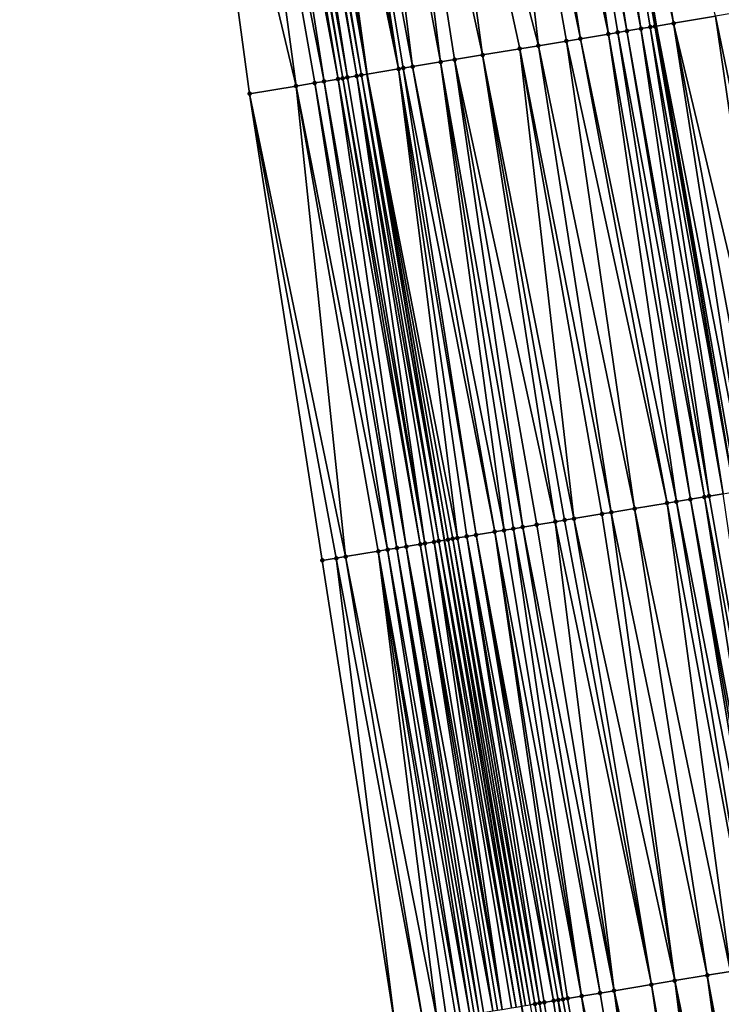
# Model space of a CAD drawing. Header units: feet. Extents: x 2004186 to 2014793, y 836912 to 864902.
# Tile 35 of 256: x 2010835 to 2010865, y 837954 to 837995. Entities that reach past the tile are written whole.
import ezdxf

# ---------------------------------------------------------------- set-up
doc = ezdxf.new("R2010")
doc.units = ezdxf.units.FT
doc.header["$LTSCALE"] = 100
doc.header["$MEASUREMENT"] = 0
for name, color, linetype, lineweight in [('EP_Travel Lane', 5, 'Continuous', 40), ('GPL_Skip Line', 2, 'Continuous', 40), ('Road Shots', 4, 'Continuous', 200), ('Road X-Section', 30, 'Continuous', 13)]:
    doc.layers.add(name, color=color, linetype=linetype, lineweight=lineweight)
doc.layers.add('I-77 SB_MM21-27-Surface-Border', color=7, linetype='Continuous')
doc.layers.add('I-77 SB_MM21-27-Surface-TIN', color=7, linetype='Continuous')

msp = doc.modelspace()

# ---------------------------------------------------------------- linework, layer by layer
at = {"layer": 'EP_Travel Lane'}
msp.add_polyline3d([(2010888.813325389, 837756.1981239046, 350.8189200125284), (2010885.543807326, 837775.9266241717, 350.6922264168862), (2010882.27387394, 837795.6576305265, 350.5522152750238), (2010879.004173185, 837815.3872331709, 350.4042631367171), (2010875.734378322, 837835.1174036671, 350.2343140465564), (2010872.464589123, 837854.8475399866, 350.0549260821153), (2010869.19487985, 837874.5771940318, 349.8669600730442), (2010865.925188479, 837894.3067400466, 349.6733344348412), (2010862.655526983, 837914.0361057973, 349.4644123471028), (2010859.385817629, 837933.7657603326, 349.2411892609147), (2010856.115987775, 837953.4961419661, 349.0412018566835), (2010852.846442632, 837973.2248056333, 348.7965697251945), (2010849.5768212, 837992.9539296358, 348.5563059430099), (2010846.306433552, 838012.6876770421, 348.3198225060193), (2010843.036832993, 838032.416675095, 348.042323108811), (2010839.765289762, 838052.157395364, 347.7627118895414), (2010836.495620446, 838071.8868083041, 347.4717170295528)], dxfattribs=at)
at = {"layer": 'GPL_Skip Line'}
msp.add_polyline3d([(2010901.149288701, 837758.2493917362, 351.077696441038), (2010897.872761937, 837777.977667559, 350.930704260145), (2010894.596014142, 837797.7072742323, 350.7997192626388), (2010891.319381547, 837817.4361872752, 350.6568802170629), (2010888.042745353, 837837.165121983, 350.4755029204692), (2010884.766086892, 837856.8941907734, 350.3076263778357), (2010881.489499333, 837876.6228326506, 350.1120392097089), (2010878.212910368, 837896.3514829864, 349.9211614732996), (2010874.936349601, 837916.079963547, 349.7141389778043), (2010871.65978546, 837935.8084644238, 349.4896444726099), (2010868.383134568, 837955.5374876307, 349.293568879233), (2010865.106639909, 837975.2655701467, 349.0627225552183), (2010861.8301476, 837994.9936385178, 348.8143563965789), (2010858.553302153, 838014.7238331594, 348.557456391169), (2010855.276781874, 838034.4520699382, 348.3102615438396), (2010851.999377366, 838054.1856307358, 348.026986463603), (2010848.722875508, 838073.9137565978, 347.7495427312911)], dxfattribs=at)
at = {"layer": 'I-77 SB_MM21-27-Surface-Border', "color": 3, "linetype": 'ByBlock', "lineweight": -2}
msp.add_polyline3d([(2010886.30749282, 837755.7813002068, 350.7307094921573), (2010883.818105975, 837775.6392728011, 350.6272637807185), (2010882.155285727, 837795.6378595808, 350.543352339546), (2010876.076631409, 837814.8996998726, 350.2910052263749), (2010873.192319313, 837834.6941249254, 350.1427660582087), (2010869.32159496, 837854.3242606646, 349.9475549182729), (2010864.661838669, 837873.8223760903, 349.7137353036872), (2010861.185822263, 837893.5173668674, 349.5079103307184), (2010857.315201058, 837913.1468819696, 349.3157249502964), (2010854.036353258, 837932.8754156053, 349.1279023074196), (2010850.757493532, 837952.604021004, 348.888976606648), (2010847.67622618, 837972.3636194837, 348.6351400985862), (2010844.594800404, 837992.1241711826, 348.4159622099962), (2010841.907952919, 838011.9558810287, 348.1947530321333), (2010838.830103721, 838031.7170945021, 347.9471947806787), (2010837.733610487, 838051.820558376, 347.7178956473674), (2010834.863603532, 838071.616136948, 347.4253043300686)], dxfattribs=at)
at = {"layer": 'I-77 SB_MM21-27-Surface-TIN', "color": 128, "linetype": 'ByBlock', "lineweight": -2}
for points in [[(2010858.283092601, 838014.6788978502, 348.5513954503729), (2010857.888495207, 838014.6133776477, 348.5504137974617), (2010861.166680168, 837994.8833059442, 348.8091232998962)], [(2010858.283092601, 838014.6788978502, 348.5513954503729), (2010861.758555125, 837994.9817134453, 348.8122353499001), (2010858.553302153, 838014.7238331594, 348.557456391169)], [(2010858.283092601, 838014.6788978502, 348.5513954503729), (2010861.561269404, 837994.9488752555, 348.8082657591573), (2010861.758555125, 837994.9817134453, 348.8122353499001)], [(2010858.283092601, 838014.6788978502, 348.5513954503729), (2010861.166680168, 837994.8833059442, 348.8091232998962), (2010861.561269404, 837994.9488752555, 348.8082657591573)], [(2010859.466836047, 838014.8757520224, 348.5779474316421), (2010858.553302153, 838014.7238331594, 348.557456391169), (2010862.547682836, 837995.1131575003, 348.8356145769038)], [(2010861.758555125, 837994.9817134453, 348.8122353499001), (2010861.8301476, 837994.9936385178, 348.8143563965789), (2010858.553302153, 838014.7238331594, 348.557456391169)], [(2010862.547682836, 837995.1131575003, 348.8356145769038), (2010858.553302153, 838014.7238331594, 348.557456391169), (2010861.8301476, 837994.9936385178, 348.8143563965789)], [(2010859.466836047, 838014.8757520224, 348.5779474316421), (2010862.547682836, 837995.1131575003, 348.8356145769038), (2010864.32325882, 837995.4086741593, 348.8691185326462)], [(2010856.310163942, 838014.3509455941, 348.518241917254), (2010855.520985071, 838014.2198093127, 348.508568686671), (2010859.785692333, 837994.6533651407, 348.775299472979)], [(2010856.902035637, 838014.4493728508, 348.531531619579), (2010856.310163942, 838014.3509455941, 348.518241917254), (2010859.785692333, 837994.6533651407, 348.775299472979)], [(2010857.493901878, 838014.5478329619, 348.5474633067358), (2010856.902035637, 838014.4493728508, 348.531531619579), (2010860.574818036, 837994.7848212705, 348.7996707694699)], [(2010856.902035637, 838014.4493728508, 348.531531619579), (2010860.180258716, 837994.7190719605, 348.7857396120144), (2010860.574818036, 837994.7848212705, 348.7996707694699)], [(2010856.902035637, 838014.4493728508, 348.531531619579), (2010859.785692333, 837994.6533651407, 348.775299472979), (2010860.180258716, 837994.7190719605, 348.7857396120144)], [(2010857.888495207, 838014.6133776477, 348.5504137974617), (2010857.493901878, 838014.5478329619, 348.5474633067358), (2010861.166680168, 837994.8833059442, 348.8091232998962)], [(2010857.493901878, 838014.5478329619, 348.5474633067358), (2010860.574818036, 837994.7848212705, 348.7996707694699), (2010861.166680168, 837994.8833059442, 348.8091232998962)], [(2010854.534527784, 838014.055790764, 348.4885806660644), (2010851.772434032, 838013.5966192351, 348.4390801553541), (2010856.826411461, 837994.1607625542, 348.7133121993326)], [(2010855.520985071, 838014.2198093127, 348.508568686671), (2010854.534527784, 838014.055790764, 348.4885806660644), (2010858.601968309, 837994.4563943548, 348.7562762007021)], [(2010854.534527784, 838014.055790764, 348.4885806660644), (2010858.010117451, 837994.3578418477, 348.7412504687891), (2010858.601968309, 837994.4563943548, 348.7562762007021)], [(2010854.534527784, 838014.055790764, 348.4885806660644), (2010856.826411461, 837994.1607625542, 348.7133121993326), (2010858.010117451, 837994.3578418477, 348.7412504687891)], [(2010855.520985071, 838014.2198093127, 348.508568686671), (2010858.601968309, 837994.4563943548, 348.7562762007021), (2010859.785692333, 837994.6533651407, 348.775299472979)], [(2010851.772434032, 838013.5966192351, 348.4390801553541), (2010850.194080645, 838013.3343204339, 348.4176237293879), (2010854.458959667, 837993.7668435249, 348.6771177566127)], [(2010851.772434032, 838013.5966192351, 348.4390801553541), (2010856.037263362, 837994.0294411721, 348.700011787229), (2010856.826411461, 837994.1607625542, 348.7133121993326)], [(2010851.772434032, 838013.5966192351, 348.4390801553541), (2010854.458959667, 837993.7668435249, 348.6771177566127), (2010856.037263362, 837994.0294411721, 348.700011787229)], [(2010851.499649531, 837993.2744170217, 348.6295975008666), (2010849.010324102, 838013.1375451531, 348.3974158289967), (2010847.826569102, 838012.9407605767, 348.376460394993)], [(2010850.194080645, 838013.3343204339, 348.4176237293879), (2010849.010324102, 838013.1375451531, 348.3974158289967), (2010852.683382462, 837993.4713342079, 348.6442170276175)], [(2010852.683382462, 837993.4713342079, 348.6442170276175), (2010849.010324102, 838013.1375451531, 348.3974158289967), (2010851.499649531, 837993.2744170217, 348.6295975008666)], [(2010850.194080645, 838013.3343204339, 348.4176237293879), (2010853.275238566, 837993.5698551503, 348.6566493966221), (2010854.458959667, 837993.7668435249, 348.6771177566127)], [(2010850.194080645, 838013.3343204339, 348.4176237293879), (2010852.683382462, 837993.4713342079, 348.6442170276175), (2010853.275238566, 837993.5698551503, 348.6566493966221)], [(2010845.656433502, 838012.579495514, 348.2983702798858), (2010845.261830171, 838012.5140110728, 348.3002643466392), (2010848.737716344, 837992.8142797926, 348.5409478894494)], [(2010845.853728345, 838012.6122788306, 348.3007279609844), (2010845.656433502, 838012.579495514, 348.2983702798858), (2010849.132306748, 837992.8798420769, 348.5395130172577)], [(2010845.656433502, 838012.579495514, 348.2983702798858), (2010848.737716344, 837992.8142797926, 348.5409478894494), (2010849.132306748, 837992.8798420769, 348.5395130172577)], [(2010846.051014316, 838012.6451155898, 348.3073832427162), (2010845.853728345, 838012.6122788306, 348.3007279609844), (2010849.329589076, 837992.9127006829, 348.545159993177)], [(2010845.853728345, 838012.6122788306, 348.3007279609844), (2010849.132306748, 837992.8798420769, 348.5395130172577), (2010849.329589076, 837992.9127006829, 348.545159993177)], [(2010846.051014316, 838012.6451155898, 348.3073832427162), (2010849.5768212, 837992.9539296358, 348.5563059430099), (2010846.306433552, 838012.6876770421, 348.3198225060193)], [(2010846.051014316, 838012.6451155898, 348.3073832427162), (2010849.329589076, 837992.9127006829, 348.545159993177), (2010849.5768212, 837992.9539296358, 348.5563059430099)], [(2010846.840133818, 838012.7766094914, 348.345814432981), (2010846.306433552, 838012.6876770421, 348.3198225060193), (2010849.5768212, 837992.9539296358, 348.5563059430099)], [(2010850.907795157, 837993.1758856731, 348.6163101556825), (2010847.234702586, 838012.8423021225, 348.3606619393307), (2010846.840133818, 838012.7766094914, 348.345814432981)], [(2010850.907795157, 837993.1758856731, 348.6163101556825), (2010846.840133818, 838012.7766094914, 348.345814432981), (2010849.5768212, 837992.9539296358, 348.5563059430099)], [(2010850.907795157, 837993.1758856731, 348.6163101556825), (2010847.826569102, 838012.9407605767, 348.376460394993), (2010847.234702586, 838012.8423021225, 348.3606619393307)], [(2010851.499649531, 837993.2744170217, 348.6295975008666), (2010847.826569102, 838012.9407605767, 348.376460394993), (2010851.105075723, 837993.2087548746, 348.6228276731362)], [(2010851.105075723, 837993.2087548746, 348.6228276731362), (2010847.826569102, 838012.9407605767, 348.376460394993), (2010850.907795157, 837993.1758856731, 348.6163101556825)], [(2010843.880824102, 838012.2841795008, 348.2557474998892), (2010841.907952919, 838011.9558810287, 348.1947530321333), (2010846.56761121, 837992.4528322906, 348.4785980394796)], [(2010844.669958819, 838012.4155817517, 348.2868086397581), (2010843.880824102, 838012.2841795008, 348.2557474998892), (2010847.751320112, 837992.6498940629, 348.5050967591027)], [(2010843.880824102, 838012.2841795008, 348.2557474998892), (2010847.356759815, 837992.5841506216, 348.4916477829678), (2010847.751320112, 837992.6498940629, 348.5050967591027)], [(2010843.880824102, 838012.2841795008, 348.2557474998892), (2010846.56761121, 837992.4528322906, 348.4785980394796), (2010847.356759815, 837992.5841506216, 348.4916477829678)], [(2010845.064536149, 838012.4812228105, 348.2975089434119), (2010844.669958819, 838012.4155817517, 348.2868086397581), (2010848.343144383, 837992.7486065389, 348.5332655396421)], [(2010844.669958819, 838012.4155817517, 348.2868086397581), (2010847.751320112, 837992.6498940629, 348.5050967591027), (2010848.343144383, 837992.7486065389, 348.5332655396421)], [(2010845.261830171, 838012.5140110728, 348.3002643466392), (2010845.064536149, 838012.4812228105, 348.2975089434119), (2010848.540425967, 837992.7814696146, 348.5392797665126)], [(2010845.064536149, 838012.4812228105, 348.2975089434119), (2010848.343144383, 837992.7486065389, 348.5332655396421), (2010848.540425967, 837992.7814696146, 348.5392797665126)], [(2010845.261830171, 838012.5140110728, 348.3002643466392), (2010848.540425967, 837992.7814696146, 348.5392797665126), (2010848.737716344, 837992.8142797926, 348.5409478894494)], [(2010841.907952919, 838011.9558810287, 348.1947530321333), (2010844.594800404, 837992.1241711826, 348.4159622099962), (2010846.56761121, 837992.4528322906, 348.4785980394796)], [(2010865.901545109, 837995.6713765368, 348.9006172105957), (2010864.32325882, 837995.4086741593, 348.8691185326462), (2010868.391121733, 837975.8122620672, 349.1319292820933)], [(2010862.547682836, 837995.1131575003, 348.8356145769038), (2010861.8301476, 837994.9936385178, 348.8143563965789), (2010865.629107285, 837975.3526137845, 349.0805560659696)], [(2010864.32325882, 837995.4086741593, 348.8691185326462), (2010862.547682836, 837995.1131575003, 348.8356145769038), (2010867.207403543, 837975.6152561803, 349.1087135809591)], [(2010862.547682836, 837995.1131575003, 348.8356145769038), (2010866.220958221, 837975.4511658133, 349.0964377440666), (2010867.207403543, 837975.6152561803, 349.1087135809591)], [(2010862.547682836, 837995.1131575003, 348.8356145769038), (2010865.629107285, 837975.3526137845, 349.0805560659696), (2010866.220958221, 837975.4511658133, 349.0964377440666)], [(2010864.32325882, 837995.4086741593, 348.8691185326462), (2010867.207403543, 837975.6152561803, 349.1087135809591), (2010868.391121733, 837975.8122620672, 349.1319292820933)], [(2010859.785692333, 837994.6533651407, 348.775299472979), (2010858.601968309, 837994.4563943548, 348.7562762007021), (2010862.669834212, 837974.8599642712, 349.0107801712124)], [(2010860.180258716, 837994.7190719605, 348.7857396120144), (2010859.785692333, 837994.6533651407, 348.775299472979), (2010863.261679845, 837974.9585482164, 349.0294408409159)], [(2010859.785692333, 837994.6533651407, 348.775299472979), (2010862.669834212, 837974.8599642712, 349.0107801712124), (2010863.261679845, 837974.9585482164, 349.0294408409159)], [(2010860.574818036, 837994.7848212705, 348.7996707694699), (2010860.180258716, 837994.7190719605, 348.7857396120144), (2010863.85352146, 837975.0571563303, 349.0502058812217)], [(2010860.180258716, 837994.7190719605, 348.7857396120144), (2010863.261679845, 837974.9585482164, 349.0294408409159), (2010863.85352146, 837975.0571563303, 349.0502058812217)], [(2010861.166680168, 837994.8833059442, 348.8091232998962), (2010860.574818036, 837994.7848212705, 348.7996707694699), (2010864.050807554, 837975.0899922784, 349.0542173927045)], [(2010860.574818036, 837994.7848212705, 348.7996707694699), (2010863.85352146, 837975.0571563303, 349.0502058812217), (2010864.050807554, 837975.0899922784, 349.0542173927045)], [(2010861.561269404, 837994.9488752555, 348.8082657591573), (2010861.166680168, 837994.8833059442, 348.8091232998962), (2010864.642694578, 837975.1883271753, 349.05119339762)], [(2010861.166680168, 837994.8833059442, 348.8091232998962), (2010864.050807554, 837975.0899922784, 349.0542173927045), (2010864.642694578, 837975.1883271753, 349.05119339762)], [(2010861.758555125, 837994.9817134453, 348.8122353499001), (2010861.561269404, 837994.9488752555, 348.8082657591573), (2010865.106639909, 837975.2655701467, 349.0627225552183)], [(2010861.561269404, 837994.9488752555, 348.8082657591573), (2010864.642694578, 837975.1883271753, 349.05119339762), (2010865.106639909, 837975.2655701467, 349.0627225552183)], [(2010861.758555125, 837994.9817134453, 348.8122353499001), (2010865.106639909, 837975.2655701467, 349.0627225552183), (2010861.8301476, 837994.9936385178, 348.8143563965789)], [(2010865.234547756, 837975.2868657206, 349.065901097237), (2010861.8301476, 837994.9936385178, 348.8143563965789), (2010865.106639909, 837975.2655701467, 349.0627225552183)], [(2010865.629107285, 837975.3526137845, 349.0805560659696), (2010861.8301476, 837994.9936385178, 348.8143563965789), (2010865.234547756, 837975.2868657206, 349.065901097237)], [(2010858.010117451, 837994.3578418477, 348.7412504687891), (2010856.826411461, 837994.1607625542, 348.7133121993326), (2010860.894253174, 837974.5644780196, 348.9779225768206)], [(2010858.601968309, 837994.4563943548, 348.7562762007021), (2010858.010117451, 837994.3578418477, 348.7412504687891), (2010862.275262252, 837974.7942910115, 349.0026384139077)], [(2010858.010117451, 837994.3578418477, 348.7412504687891), (2010860.894253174, 837974.5644780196, 348.9779225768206), (2010862.275262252, 837974.7942910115, 349.0026384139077)], [(2010858.601968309, 837994.4563943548, 348.7562762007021), (2010862.275262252, 837974.7942910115, 349.0026384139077), (2010862.669834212, 837974.8599642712, 349.0107801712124)], [(2010856.037263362, 837994.0294411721, 348.700011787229), (2010854.458959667, 837993.7668435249, 348.6771177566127), (2010858.329528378, 837974.1376442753, 348.9286967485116)], [(2010856.826411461, 837994.1607625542, 348.7133121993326), (2010856.037263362, 837994.0294411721, 348.700011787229), (2010859.907832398, 837974.4002399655, 348.9527876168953)], [(2010856.037263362, 837994.0294411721, 348.700011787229), (2010859.51326103, 837974.3345631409, 348.9443354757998), (2010859.907832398, 837974.4002399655, 348.9527876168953)], [(2010856.037263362, 837994.0294411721, 348.700011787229), (2010858.329528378, 837974.1376442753, 348.9286967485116), (2010859.51326103, 837974.3345631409, 348.9443354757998)], [(2010856.826411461, 837994.1607625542, 348.7133121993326), (2010859.907832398, 837974.4002399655, 348.9527876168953), (2010860.894253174, 837974.5644780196, 348.9779225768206)], [(2010852.683382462, 837993.4713342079, 348.6442170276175), (2010851.499649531, 837993.2744170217, 348.6295975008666), (2010855.370229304, 837973.6451512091, 348.8725427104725)], [(2010853.275238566, 837993.5698551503, 348.6566493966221), (2010852.683382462, 837993.4713342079, 348.6442170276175), (2010856.159367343, 837973.7765331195, 348.8919077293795)], [(2010852.683382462, 837993.4713342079, 348.6442170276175), (2010855.764794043, 837973.7108679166, 348.8844674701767), (2010856.159367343, 837973.7765331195, 348.8919077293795)], [(2010852.683382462, 837993.4713342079, 348.6442170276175), (2010855.370229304, 837973.6451512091, 348.8725427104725), (2010855.764794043, 837973.7108679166, 348.8844674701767)], [(2010854.458959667, 837993.7668435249, 348.6771177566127), (2010853.275238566, 837993.5698551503, 348.6566493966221), (2010857.540375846, 837974.0063495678, 348.916924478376)], [(2010853.275238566, 837993.5698551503, 348.6566493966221), (2010856.751232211, 837973.8750013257, 348.9004909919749), (2010857.540375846, 837974.0063495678, 348.916924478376)], [(2010853.275238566, 837993.5698551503, 348.6566493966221), (2010856.159367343, 837973.7765331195, 348.8919077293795), (2010856.751232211, 837973.8750013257, 348.9004909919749)], [(2010854.458959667, 837993.7668435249, 348.6771177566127), (2010857.93495531, 837974.0719776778, 348.9211350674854), (2010858.329528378, 837974.1376442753, 348.9286967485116)], [(2010854.458959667, 837993.7668435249, 348.6771177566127), (2010857.540375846, 837974.0063495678, 348.916924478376), (2010857.93495531, 837974.0719776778, 348.9211350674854)], [(2010850.907795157, 837993.1758856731, 348.6163101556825), (2010849.5768212, 837992.9539296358, 348.5563059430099), (2010853.397380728, 837973.316717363, 348.8259525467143)], [(2010851.105075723, 837993.2087548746, 348.6228276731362), (2010850.907795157, 837993.1758856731, 348.6163101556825), (2010854.186501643, 837973.4482023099, 348.8542889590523)], [(2010850.907795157, 837993.1758856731, 348.6163101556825), (2010853.791927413, 837973.382542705, 348.8473361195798), (2010854.186501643, 837973.4482023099, 348.8542889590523)], [(2010850.907795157, 837993.1758856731, 348.6163101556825), (2010853.397380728, 837973.316717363, 348.8259525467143), (2010853.791927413, 837973.382542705, 348.8473361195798)], [(2010851.499649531, 837993.2744170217, 348.6295975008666), (2010851.105075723, 837993.2087548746, 348.6228276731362), (2010854.975660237, 837973.5794605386, 348.8628849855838)], [(2010851.105075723, 837993.2087548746, 348.6228276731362), (2010854.186501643, 837973.4482023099, 348.8542889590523), (2010854.975660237, 837973.5794605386, 348.8628849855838)], [(2010851.499649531, 837993.2744170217, 348.6295975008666), (2010854.975660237, 837973.5794605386, 348.8628849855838), (2010855.370229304, 837973.6451512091, 348.8725427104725)], [(2010850.438165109, 837972.8237221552, 348.7260769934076), (2010847.356759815, 837992.5841506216, 348.4916477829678), (2010846.56761121, 837992.4528322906, 348.4785980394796)], [(2010850.832720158, 837972.8894971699, 348.743078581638), (2010847.751320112, 837992.6498940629, 348.5050967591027), (2010847.356759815, 837992.5841506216, 348.4916477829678)], [(2010850.832720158, 837972.8894971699, 348.743078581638), (2010847.356759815, 837992.5841506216, 348.4916477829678), (2010850.438165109, 837972.8237221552, 348.7260769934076)], [(2010851.227275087, 837972.9552729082, 348.7601431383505), (2010848.343144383, 837992.7486065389, 348.5332655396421), (2010847.751320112, 837992.6498940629, 348.5050967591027)], [(2010851.227275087, 837972.9552729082, 348.7601431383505), (2010847.751320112, 837992.6498940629, 348.5050967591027), (2010850.832720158, 837972.8894971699, 348.743078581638)], [(2010851.819116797, 837973.0538804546, 348.7808587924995), (2010848.540425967, 837992.7814696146, 348.5392797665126), (2010848.343144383, 837992.7486065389, 348.5332655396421)], [(2010851.819116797, 837973.0538804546, 348.7808587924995), (2010848.343144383, 837992.7486065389, 348.5332655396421), (2010851.227275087, 837972.9552729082, 348.7601431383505)], [(2010852.016404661, 837973.0867057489, 348.7839426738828), (2010848.737716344, 837992.8142797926, 348.5409478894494), (2010848.540425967, 837992.7814696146, 348.5392797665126)], [(2010852.016404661, 837973.0867057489, 348.7839426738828), (2010848.540425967, 837992.7814696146, 348.5392797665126), (2010851.819116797, 837973.0538804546, 348.7808587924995)], [(2010852.016404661, 837973.0867057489, 348.7839426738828), (2010849.132306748, 837992.8798420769, 348.5395130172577), (2010848.737716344, 837992.8142797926, 348.5409478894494)], [(2010852.608292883, 837973.1850334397, 348.7802912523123), (2010849.329589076, 837992.9127006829, 348.545159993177), (2010849.132306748, 837992.8798420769, 348.5395130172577)], [(2010852.608292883, 837973.1850334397, 348.7802912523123), (2010849.132306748, 837992.8798420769, 348.5395130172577), (2010852.411007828, 837973.1521912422, 348.7757355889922)], [(2010852.411007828, 837973.1521912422, 348.7757355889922), (2010849.132306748, 837992.8798420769, 348.5395130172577), (2010852.016404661, 837973.0867057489, 348.7839426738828)], [(2010849.329589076, 837992.9127006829, 348.545159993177), (2010852.846442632, 837973.2248056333, 348.7965697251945), (2010849.5768212, 837992.9539296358, 348.5563059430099)], [(2010852.608292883, 837973.1850334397, 348.7802912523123), (2010852.846442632, 837973.2248056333, 348.7965697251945), (2010849.329589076, 837992.9127006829, 348.545159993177)], [(2010853.002828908, 837973.2509229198, 348.8072593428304), (2010849.5768212, 837992.9539296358, 348.5563059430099), (2010852.846442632, 837973.2248056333, 348.7965697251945)], [(2010853.397380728, 837973.316717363, 348.8259525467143), (2010849.5768212, 837992.9539296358, 348.5563059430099), (2010853.200102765, 837973.2838324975, 348.8176817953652)], [(2010853.200102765, 837973.2838324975, 348.8176817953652), (2010849.5768212, 837992.9539296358, 348.5563059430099), (2010853.002828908, 837973.2509229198, 348.8072593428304)], [(2010846.56761121, 837992.4528322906, 348.4785980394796), (2010844.594800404, 837992.1241711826, 348.4159622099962), (2010848.662636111, 837972.5279227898, 348.6659565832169)], [(2010850.438165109, 837972.8237221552, 348.7260769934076), (2010846.56761121, 837992.4528322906, 348.4785980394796), (2010850.043596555, 837972.7580284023, 348.7161509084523)], [(2010846.56761121, 837992.4528322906, 348.4785980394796), (2010848.662636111, 837972.5279227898, 348.6659565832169), (2010850.043596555, 837972.7580284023, 348.7161509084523)], [(2010844.594800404, 837992.1241711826, 348.4159622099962), (2010848.268069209, 837972.4622190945, 348.6551647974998), (2010848.662636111, 837972.5279227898, 348.6659565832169)], [(2010844.594800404, 837992.1241711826, 348.4159622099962), (2010847.67622618, 837972.3636194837, 348.6351400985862), (2010848.268069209, 837972.4622190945, 348.6551647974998)], [(2010863.85352146, 837975.0571563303, 349.0502058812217), (2010863.261679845, 837974.9585482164, 349.0294408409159), (2010866.934935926, 837955.2966726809, 349.2810974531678)], [(2010864.050807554, 837975.0899922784, 349.0542173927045), (2010863.85352146, 837975.0571563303, 349.0502058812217), (2010867.526805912, 837955.395110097, 349.2879450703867)], [(2010863.85352146, 837975.0571563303, 349.0502058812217), (2010866.934935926, 837955.2966726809, 349.2810974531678), (2010867.526805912, 837955.395110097, 349.2879450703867)], [(2010864.642694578, 837975.1883271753, 349.05119339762), (2010864.050807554, 837975.0899922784, 349.0542173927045), (2010867.526805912, 837955.395110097, 349.2879450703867)], [(2010862.275262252, 837974.7942910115, 349.0026384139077), (2010860.894253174, 837974.5644780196, 348.9779225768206), (2010864.962076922, 837954.9683015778, 349.233384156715)], [(2010862.669834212, 837974.8599642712, 349.0107801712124), (2010862.275262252, 837974.7942910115, 349.0026384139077), (2010865.948515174, 837955.132434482, 349.2519227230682)], [(2010862.275262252, 837974.7942910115, 349.0026384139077), (2010864.962076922, 837954.9683015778, 349.233384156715), (2010865.948515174, 837955.132434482, 349.2519227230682)], [(2010863.261679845, 837974.9585482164, 349.0294408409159), (2010862.669834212, 837974.8599642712, 349.0107801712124), (2010866.540369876, 837955.2309638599, 349.2680597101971)], [(2010862.669834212, 837974.8599642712, 349.0107801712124), (2010865.948515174, 837955.132434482, 349.2519227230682), (2010866.540369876, 837955.2309638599, 349.2680597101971)], [(2010863.261679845, 837974.9585482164, 349.0294408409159), (2010866.737650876, 837955.2638304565, 349.2758095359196), (2010866.934935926, 837955.2966726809, 349.2810974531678)], [(2010863.261679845, 837974.9585482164, 349.0294408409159), (2010866.540369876, 837955.2309638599, 349.2680597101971), (2010866.737650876, 837955.2638304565, 349.2758095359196)], [(2010859.51326103, 837974.3345631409, 348.9443354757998), (2010858.329528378, 837974.1376442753, 348.9286967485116), (2010862.594638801, 837954.5743002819, 349.1805756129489)], [(2010859.907832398, 837974.4002399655, 348.9527876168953), (2010859.51326103, 837974.3345631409, 348.9443354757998), (2010862.594638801, 837954.5743002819, 349.1805756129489)], [(2010860.894253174, 837974.5644780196, 348.9779225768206), (2010859.907832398, 837974.4002399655, 348.9527876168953), (2010863.975646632, 837954.8041207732, 349.2100070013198)], [(2010859.907832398, 837974.4002399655, 348.9527876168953), (2010862.594638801, 837954.5743002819, 349.1805756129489), (2010863.975646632, 837954.8041207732, 349.2100070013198)], [(2010860.894253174, 837974.5644780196, 348.9779225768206), (2010863.975646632, 837954.8041207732, 349.2100070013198), (2010864.962076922, 837954.9683015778, 349.233384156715)], [(2010856.751232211, 837973.8750013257, 348.9004909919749), (2010856.159367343, 837973.7765331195, 348.8919077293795), (2010860.02989724, 837954.1475674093, 349.1336559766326)], [(2010857.540375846, 837974.0063495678, 348.916924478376), (2010856.751232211, 837973.8750013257, 348.9004909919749), (2010860.02989724, 837954.1475674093, 349.1336559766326)], [(2010857.93495531, 837974.0719776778, 348.9211350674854), (2010857.540375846, 837974.0063495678, 348.916924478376), (2010861.608196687, 837954.4101906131, 349.1643841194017)], [(2010857.540375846, 837974.0063495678, 348.916924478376), (2010860.02989724, 837954.1475674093, 349.1336559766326), (2010861.608196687, 837954.4101906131, 349.1643841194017)], [(2010858.329528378, 837974.1376442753, 348.9286967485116), (2010857.93495531, 837974.0719776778, 348.9211350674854), (2010861.608196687, 837954.4101906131, 349.1643841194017)], [(2010858.329528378, 837974.1376442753, 348.9286967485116), (2010861.608196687, 837954.4101906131, 349.1643841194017), (2010862.594638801, 837954.5743002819, 349.1805756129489)], [(2010853.791927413, 837973.382542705, 348.8473361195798), (2010853.397380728, 837973.316717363, 348.8259525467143), (2010856.873305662, 837953.6222769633, 349.0677513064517)], [(2010854.186501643, 837973.4482023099, 348.8542889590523), (2010853.791927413, 837973.382542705, 348.8473361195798), (2010857.465157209, 837953.7208253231, 349.0858056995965)], [(2010853.791927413, 837973.382542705, 348.8473361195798), (2010857.070585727, 837953.655149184, 349.0760692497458), (2010857.465157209, 837953.7208253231, 349.0858056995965)], [(2010853.791927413, 837973.382542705, 348.8473361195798), (2010856.873305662, 837953.6222769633, 349.0677513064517), (2010857.070585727, 837953.655149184, 349.0760692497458)], [(2010854.975660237, 837973.5794605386, 348.8628849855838), (2010854.186501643, 837973.4482023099, 348.8542889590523), (2010857.859730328, 837953.7864916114, 349.094547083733)], [(2010854.186501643, 837973.4482023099, 348.8542889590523), (2010857.662441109, 837953.7536744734, 349.0917932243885), (2010857.859730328, 837953.7864916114, 349.094547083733)], [(2010854.186501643, 837973.4482023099, 348.8542889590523), (2010857.465157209, 837953.7208253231, 349.0858056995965), (2010857.662441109, 837953.7536744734, 349.0917932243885)], [(2010855.370229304, 837973.6451512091, 348.8725427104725), (2010854.975660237, 837973.5794605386, 348.8628849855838), (2010858.648882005, 837953.9177914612, 349.1087240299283)], [(2010854.975660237, 837973.5794605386, 348.8628849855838), (2010858.057013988, 837953.8193422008, 349.1006799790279), (2010858.648882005, 837953.9177914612, 349.1087240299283)], [(2010854.975660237, 837973.5794605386, 348.8628849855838), (2010857.859730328, 837953.7864916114, 349.094547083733), (2010858.057013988, 837953.8193422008, 349.1006799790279)], [(2010855.764794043, 837973.7108679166, 348.8844674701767), (2010855.370229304, 837973.6451512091, 348.8725427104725), (2010858.648882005, 837953.9177914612, 349.1087240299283)], [(2010856.159367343, 837973.7765331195, 348.8919077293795), (2010855.764794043, 837973.7108679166, 348.8844674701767), (2010859.438029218, 837954.049118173, 349.125614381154)], [(2010855.764794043, 837973.7108679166, 348.8844674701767), (2010858.648882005, 837953.9177914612, 349.1087240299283), (2010859.438029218, 837954.049118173, 349.125614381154)], [(2010856.159367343, 837973.7765331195, 348.8919077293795), (2010859.438029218, 837954.049118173, 349.125614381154), (2010860.02989724, 837954.1475674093, 349.1336559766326)], [(2010851.227275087, 837972.9552729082, 348.7601431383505), (2010850.832720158, 837972.8894971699, 348.743078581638), (2010854.308632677, 837953.1951314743, 348.9791520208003)], [(2010851.819116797, 837973.0538804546, 348.7808587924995), (2010851.227275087, 837972.9552729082, 348.7601431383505), (2010854.900466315, 837953.2937875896, 349.0080911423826)], [(2010851.227275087, 837972.9552729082, 348.7601431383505), (2010854.505913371, 837953.2279999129, 348.9870879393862), (2010854.900466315, 837953.2937875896, 349.0080911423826)], [(2010851.227275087, 837972.9552729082, 348.7601431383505), (2010854.308632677, 837953.1951314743, 348.9791520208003), (2010854.505913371, 837953.2279999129, 348.9870879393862)], [(2010852.016404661, 837973.0867057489, 348.7839426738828), (2010851.819116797, 837973.0538804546, 348.7808587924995), (2010855.295034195, 837953.3594854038, 349.0200170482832)], [(2010851.819116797, 837973.0538804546, 348.7808587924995), (2010855.097745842, 837953.3266630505, 349.0167363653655), (2010855.295034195, 837953.3594854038, 349.0200170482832)], [(2010851.819116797, 837973.0538804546, 348.7808587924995), (2010854.900466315, 837953.2937875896, 349.0080911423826), (2010855.097745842, 837953.3266630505, 349.0167363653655)], [(2010852.411007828, 837973.1521912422, 348.7757355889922), (2010852.016404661, 837973.0867057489, 348.7839426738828), (2010855.295034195, 837953.3594854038, 349.0200170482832)], [(2010852.608292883, 837973.1850334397, 348.7802912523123), (2010852.411007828, 837973.1521912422, 348.7757355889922), (2010855.886905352, 837953.4579157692, 349.0261524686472)], [(2010852.411007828, 837973.1521912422, 348.7757355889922), (2010855.689625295, 837953.4250435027, 349.0178298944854), (2010855.886905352, 837953.4579157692, 349.0261524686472)], [(2010852.411007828, 837973.1521912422, 348.7757355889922), (2010855.295034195, 837953.3594854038, 349.0200170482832), (2010855.689625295, 837953.4250435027, 349.0178298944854)], [(2010852.608292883, 837973.1850334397, 348.7802912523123), (2010856.115987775, 837953.4961419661, 349.0412018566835), (2010852.846442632, 837973.2248056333, 348.7965697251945)], [(2010852.608292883, 837973.1850334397, 348.7802912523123), (2010855.886905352, 837953.4579157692, 349.0261524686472), (2010856.115987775, 837953.4961419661, 349.0412018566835)], [(2010853.002828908, 837973.2509229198, 348.8072593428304), (2010852.846442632, 837973.2248056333, 348.7965697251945), (2010856.281450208, 837953.5237521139, 349.0520717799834)], [(2010856.281450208, 837953.5237521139, 349.0520717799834), (2010852.846442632, 837973.2248056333, 348.7965697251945), (2010856.115987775, 837953.4961419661, 349.0412018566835)], [(2010853.200102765, 837973.2838324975, 348.8176817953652), (2010853.002828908, 837973.2509229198, 348.8072593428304), (2010856.478732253, 837953.5566124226, 349.059186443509)], [(2010853.002828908, 837973.2509229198, 348.8072593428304), (2010856.281450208, 837953.5237521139, 349.0520717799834), (2010856.478732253, 837953.5566124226, 349.059186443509)], [(2010853.397380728, 837973.316717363, 348.8259525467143), (2010853.200102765, 837973.2838324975, 348.8176817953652), (2010856.676021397, 837953.5894300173, 349.0619864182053)], [(2010853.200102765, 837973.2838324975, 348.8176817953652), (2010856.478732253, 837953.5566124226, 349.059186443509), (2010856.676021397, 837953.5894300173, 349.0619864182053)], [(2010853.397380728, 837973.316717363, 348.8259525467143), (2010856.676021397, 837953.5894300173, 349.0619864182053), (2010856.873305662, 837953.6222769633, 349.0677513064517)], [(2010852.533048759, 837952.8996625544, 348.9427832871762), (2010850.043596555, 837972.7580284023, 348.7161509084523), (2010848.662636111, 837972.5279227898, 348.6659565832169)], [(2010850.438165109, 837972.8237221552, 348.7260769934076), (2010850.043596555, 837972.7580284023, 348.7161509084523), (2010853.519467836, 837953.0639108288, 348.9729757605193)], [(2010853.519467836, 837953.0639108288, 348.9729757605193), (2010850.043596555, 837972.7580284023, 348.7161509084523), (2010853.322180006, 837953.0310853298, 348.9693773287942)], [(2010853.322180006, 837953.0310853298, 348.9693773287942), (2010850.043596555, 837972.7580284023, 348.7161509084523), (2010852.927611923, 837952.9653887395, 348.9575750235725)], [(2010852.927611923, 837952.9653887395, 348.9575750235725), (2010850.043596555, 837972.7580284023, 348.7161509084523), (2010852.533048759, 837952.8996625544, 348.9427832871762)], [(2010850.832720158, 837972.8894971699, 348.743078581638), (2010850.438165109, 837972.8237221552, 348.7260769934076), (2010853.914056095, 837953.1294860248, 348.972515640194)], [(2010850.438165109, 837972.8237221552, 348.7260769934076), (2010853.519467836, 837953.0639108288, 348.9729757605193), (2010853.914056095, 837953.1294860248, 348.972515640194)], [(2010850.832720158, 837972.8894971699, 348.743078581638), (2010854.111346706, 837953.1622947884, 348.9744235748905), (2010854.308632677, 837953.1951314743, 348.9791520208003)], [(2010850.832720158, 837972.8894971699, 348.743078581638), (2010853.914056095, 837953.1294860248, 348.972515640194), (2010854.111346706, 837953.1622947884, 348.9744235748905)], [(2010850.757493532, 837952.604021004, 348.888976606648), (2010848.268069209, 837972.4622190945, 348.6551647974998), (2010847.67622618, 837972.3636194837, 348.6351400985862)], [(2010851.941200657, 837952.8010934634, 348.9226347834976), (2010848.662636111, 837972.5279227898, 348.6659565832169), (2010848.268069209, 837972.4622190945, 348.6551647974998)], [(2010851.941200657, 837952.8010934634, 348.9226347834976), (2010848.268069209, 837972.4622190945, 348.6551647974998), (2010850.757493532, 837952.604021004, 348.888976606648)], [(2010852.533048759, 837952.8996625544, 348.9427832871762), (2010848.662636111, 837972.5279227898, 348.6659565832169), (2010851.941200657, 837952.8010934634, 348.9226347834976)], [(2010863.975646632, 837954.8041207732, 349.2100070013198), (2010862.594638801, 837954.5743002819, 349.1805756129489), (2010866.662677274, 837934.9768318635, 349.3898105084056)], [(2010864.962076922, 837954.9683015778, 349.233384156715), (2010863.975646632, 837954.8041207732, 349.2100070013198), (2010867.649099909, 837935.1410587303, 349.4151843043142)], [(2010863.975646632, 837954.8041207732, 349.2100070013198), (2010867.254529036, 837935.0753789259, 349.4060353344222), (2010867.649099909, 837935.1410587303, 349.4151843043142)], [(2010863.975646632, 837954.8041207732, 349.2100070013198), (2010866.662677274, 837934.9768318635, 349.3898105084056), (2010867.254529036, 837935.0753789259, 349.4060353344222)], [(2010861.608196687, 837954.4101906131, 349.1643841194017), (2010860.02989724, 837954.1475674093, 349.1336559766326), (2010864.492521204, 837934.6156908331, 349.3484424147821)], [(2010862.594638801, 837954.5743002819, 349.1805756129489), (2010861.608196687, 837954.4101906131, 349.1643841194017), (2010865.08438004, 837934.7141953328, 349.3607753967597)], [(2010861.608196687, 837954.4101906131, 349.1643841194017), (2010864.492521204, 837934.6156908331, 349.3484424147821), (2010865.08438004, 837934.7141953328, 349.3607753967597)], [(2010862.594638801, 837954.5743002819, 349.1805756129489), (2010865.873534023, 837934.8454813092, 349.3723404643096), (2010866.662677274, 837934.9768318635, 349.3898105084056)], [(2010862.594638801, 837954.5743002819, 349.1805756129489), (2010865.08438004, 837934.7141953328, 349.3607753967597), (2010865.873534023, 837934.8454813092, 349.3723404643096)], [(2010857.859730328, 837953.7864916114, 349.094547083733), (2010857.662441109, 837953.7536744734, 349.0917932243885), (2010861.533216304, 837934.1232328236, 349.2926744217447)], [(2010858.057013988, 837953.8193422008, 349.1006799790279), (2010857.859730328, 837953.7864916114, 349.094547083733), (2010861.533216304, 837934.1232328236, 349.2926744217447)], [(2010858.648882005, 837953.9177914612, 349.1087240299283), (2010858.057013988, 837953.8193422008, 349.1006799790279), (2010861.533216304, 837934.1232328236, 349.2926744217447)], [(2010859.438029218, 837954.049118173, 349.125614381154), (2010858.648882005, 837953.9177914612, 349.1087240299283), (2010862.716930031, 837934.3202655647, 349.3195112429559)], [(2010858.648882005, 837953.9177914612, 349.1087240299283), (2010861.533216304, 837934.1232328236, 349.2926744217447), (2010862.716930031, 837934.3202655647, 349.3195112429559)], [(2010860.02989724, 837954.1475674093, 349.1336559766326), (2010859.438029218, 837954.049118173, 349.125614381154), (2010862.716930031, 837934.3202655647, 349.3195112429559)], [(2010860.02989724, 837954.1475674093, 349.1336559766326), (2010863.703373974, 837934.4843642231, 349.3331618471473), (2010864.492521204, 837934.6156908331, 349.3484424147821)], [(2010860.02989724, 837954.1475674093, 349.1336559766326), (2010862.716930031, 837934.3202655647, 349.3195112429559), (2010863.703373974, 837934.4843642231, 349.3331618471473)], [(2010856.676021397, 837953.5894300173, 349.0619864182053), (2010856.478732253, 837953.5566124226, 349.059186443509), (2010859.954926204, 837933.8605533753, 349.2597149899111)], [(2010856.873305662, 837953.6222769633, 349.0677513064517), (2010856.676021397, 837953.5894300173, 349.0619864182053), (2010859.954926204, 837933.8605533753, 349.2597149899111)], [(2010857.070585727, 837953.655149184, 349.0760692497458), (2010856.873305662, 837953.6222769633, 349.0677513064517), (2010860.349487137, 837933.9262929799, 349.2743320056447)], [(2010856.873305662, 837953.6222769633, 349.0677513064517), (2010859.954926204, 837933.8605533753, 349.2597149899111), (2010860.349487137, 837933.9262929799, 349.2743320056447)], [(2010857.465157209, 837953.7208253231, 349.0858056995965), (2010857.070585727, 837953.655149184, 349.0760692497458), (2010860.349487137, 837933.9262929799, 349.2743320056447)], [(2010857.662441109, 837953.7536744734, 349.0917932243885), (2010857.465157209, 837953.7208253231, 349.0858056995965), (2010860.349487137, 837933.9262929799, 349.2743320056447)], [(2010857.662441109, 837953.7536744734, 349.0917932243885), (2010860.349487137, 837933.9262929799, 349.2743320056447), (2010861.533216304, 837934.1232328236, 349.2926744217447)]]:
    msp.add_3dface(points, dxfattribs=at)
at = {"layer": 'Road Shots', "lineweight": 100}
for p in [(2010862.547682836, 837995.1131575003, 348.8356145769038), (2010859.785692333, 837994.6533651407, 348.775299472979), (2010860.180258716, 837994.7190719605, 348.7857396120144), (2010860.574818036, 837994.7848212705, 348.7996707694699), (2010861.166680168, 837994.8833059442, 348.8091232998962), (2010861.561269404, 837994.9488752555, 348.8082657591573), (2010861.758555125, 837994.9817134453, 348.8122353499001), (2010858.010117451, 837994.3578418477, 348.7412504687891), (2010858.601968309, 837994.4563943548, 348.7562762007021), (2010856.037263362, 837994.0294411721, 348.700011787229), (2010856.826411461, 837994.1607625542, 348.7133121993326), (2010852.683382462, 837993.4713342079, 348.6442170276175), (2010853.275238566, 837993.5698551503, 348.6566493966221), (2010854.458959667, 837993.7668435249, 348.6771177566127), (2010850.907795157, 837993.1758856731, 348.6163101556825), (2010851.105075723, 837993.2087548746, 348.6228276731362), (2010851.499649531, 837993.2744170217, 348.6295975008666), (2010847.356759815, 837992.5841506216, 348.4916477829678), (2010847.751320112, 837992.6498940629, 348.5050967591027), (2010848.343144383, 837992.7486065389, 348.5332655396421), (2010848.540425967, 837992.7814696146, 348.5392797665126), (2010848.737716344, 837992.8142797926, 348.5409478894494), (2010849.132306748, 837992.8798420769, 348.5395130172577), (2010849.329589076, 837992.9127006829, 348.545159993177), (2010846.56761121, 837992.4528322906, 348.4785980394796), (2010844.594800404, 837992.1241711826, 348.4159622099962), (2010863.85352146, 837975.0571563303, 349.0502058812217), (2010864.050807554, 837975.0899922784, 349.0542173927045), (2010862.275262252, 837974.7942910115, 349.0026384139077), (2010862.669834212, 837974.8599642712, 349.0107801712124), (2010863.261679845, 837974.9585482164, 349.0294408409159), (2010859.51326103, 837974.3345631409, 348.9443354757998), (2010859.907832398, 837974.4002399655, 348.9527876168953), (2010860.894253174, 837974.5644780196, 348.9779225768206), (2010856.751232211, 837973.8750013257, 348.9004909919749), (2010857.540375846, 837974.0063495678, 348.916924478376), (2010857.93495531, 837974.0719776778, 348.9211350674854), (2010858.329528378, 837974.1376442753, 348.9286967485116), (2010853.791927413, 837973.382542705, 348.8473361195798), (2010854.186501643, 837973.4482023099, 348.8542889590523), (2010854.975660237, 837973.5794605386, 348.8628849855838), (2010855.370229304, 837973.6451512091, 348.8725427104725), (2010855.764794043, 837973.7108679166, 348.8844674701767), (2010856.159367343, 837973.7765331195, 348.8919077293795), (2010851.227275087, 837972.9552729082, 348.7601431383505), (2010851.819116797, 837973.0538804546, 348.7808587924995), (2010852.016404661, 837973.0867057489, 348.7839426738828), (2010852.411007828, 837973.1521912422, 348.7757355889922), (2010852.608292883, 837973.1850334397, 348.7802912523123), (2010853.002828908, 837973.2509229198, 348.8072593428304), (2010853.200102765, 837973.2838324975, 348.8176817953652), (2010853.397380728, 837973.316717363, 348.8259525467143), (2010850.043596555, 837972.7580284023, 348.7161509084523), (2010850.438165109, 837972.8237221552, 348.7260769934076), (2010850.832720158, 837972.8894971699, 348.743078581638), (2010847.67622618, 837972.3636194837, 348.6351400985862), (2010848.268069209, 837972.4622190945, 348.6551647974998), (2010848.662636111, 837972.5279227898, 348.6659565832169), (2010863.975646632, 837954.8041207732, 349.2100070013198), (2010861.608196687, 837954.4101906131, 349.1643841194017), (2010862.594638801, 837954.5743002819, 349.1805756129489), (2010857.859730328, 837953.7864916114, 349.094547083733), (2010858.057013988, 837953.8193422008, 349.1006799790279), (2010858.648882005, 837953.9177914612, 349.1087240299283), (2010859.438029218, 837954.049118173, 349.125614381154), (2010860.02989724, 837954.1475674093, 349.1336559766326), (2010856.676021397, 837953.5894300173, 349.0619864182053), (2010856.873305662, 837953.6222769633, 349.0677513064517), (2010857.070585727, 837953.655149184, 349.0760692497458), (2010857.465157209, 837953.7208253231, 349.0858056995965), (2010857.662441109, 837953.7536744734, 349.0917932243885)]:
    msp.add_point(p, dxfattribs=at)
at = {"layer": 'Road X-Section', "extrusion": (0.1639368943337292, -0.9863936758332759, 0.01233738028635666), "elevation": -496934.2152809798, "flags": 128}
msp.add_lwpolyline([(2121023.64536488, 6479.775518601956), (2121025.645364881, 6479.838159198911), (2121026.44536488, 6479.85120993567), (2121026.84536488, 6479.864659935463), (2121027.44536488, 6479.892830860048), (2121027.645364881, 6479.898845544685), (2121027.84536488, 6479.900513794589), (2121028.24536488, 6479.899078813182), (2121028.445364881, 6479.904726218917), (2121030.045364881, 6479.975881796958), (2121030.24536488, 6479.982399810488), (2121030.64536488, 6479.989170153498), (2121031.84536488, 6480.003790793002), (2121032.44536488, 6480.016224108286), (2121033.64536488, 6480.036694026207), (2121035.24536488, 6480.059589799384), (2121036.04536488, 6480.072891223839), (2121037.245364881, 6480.10083161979), (2121037.84536488, 6480.115858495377), (2121039.04536488, 6480.134883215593), (2121039.44536488, 6480.145324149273), (2121039.84536488, 6480.159256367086), (2121040.44536488, 6480.168709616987), (2121040.84536488, 6480.167852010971), (2121041.04536488, 6480.171821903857), (2121041.84536488, 6480.195202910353), (2121043.64536488, 6480.22870941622), (2121045.24536488, 6480.260210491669), (2121047.24536488, 6480.307100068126), (2121048.44536488, 6480.330233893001), (2121049.045364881, 6480.344241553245), (2121049.84536488, 6480.362833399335), (2121051.44536488, 6480.398858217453), (2121051.84536488, 6480.406194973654), (2121052.24536488, 6480.409929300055), (2121053.045364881, 6480.407677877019), (2121053.645364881, 6480.401433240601), (2121055.44536488, 6480.370210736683), (2121056.64536488, 6480.345881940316), (2121058.84536488, 6480.314256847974), (2121059.84536488, 6480.303002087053), (2121061.845364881, 6480.275520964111), (2121062.44536488, 6480.267677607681), (2121063.64536488, 6480.244302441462), (2121063.84536488, 6480.239386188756), (2121064.44536488, 6480.220277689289), (2121064.64536488, 6480.210055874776), (2121064.84536488, 6480.206268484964), (2121065.04536488, 6480.207126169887), (2121065.245364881, 6480.205420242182), (2121065.44536488, 6480.200724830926), (2121065.84536488, 6480.185765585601), (2121066.645364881, 6480.150297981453), (2121068.04536488, 6480.088890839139), (2121068.645364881, 6480.057388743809), (2121069.84536488, 6480.004196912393), (2121070.44536488, 6479.977914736), (2121071.845364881, 6479.909165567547), (2121073.44536488, 6479.839879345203), (2121073.84536488, 6479.825062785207), (2121074.04536488, 6479.814669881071)], dxfattribs=at)
at = {"layer": 'Road X-Section', "extrusion": (0.1639382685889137, -0.9864019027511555, 0.01164174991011), "elevation": -496918.5887674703, "flags": 128}
msp.add_lwpolyline([(2121023.448775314, 6134.052765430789), (2121024.048775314, 6134.072791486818), (2121024.448775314, 6134.083584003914), (2121025.848775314, 6134.133781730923), (2121026.248775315, 6134.143708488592), (2121026.648775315, 6134.160711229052), (2121027.048775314, 6134.177776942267), (2121027.648775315, 6134.198494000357), (2121027.848775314, 6134.201578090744), (2121028.248775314, 6134.193370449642), (2121028.448775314, 6134.197926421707), (2121028.848775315, 6134.224896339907), (2121029.048775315, 6134.235319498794), (2121029.248775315, 6134.243590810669), (2121029.648775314, 6134.264975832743), (2121030.048775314, 6134.271929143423), (2121030.848775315, 6134.280525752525), (2121031.248775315, 6134.290184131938), (2121031.648775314, 6134.302109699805), (2121032.048775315, 6134.309550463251), (2121032.648775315, 6134.318134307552), (2121033.448775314, 6134.334568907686), (2121033.848775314, 6134.338779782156), (2121034.248775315, 6134.346341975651), (2121035.448775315, 6134.361981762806), (2121035.848775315, 6134.370434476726), (2121036.848775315, 6134.395571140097), (2121038.248775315, 6134.420288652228), (2121038.648775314, 6134.428430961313), (2121039.248775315, 6134.447092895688), (2121039.848775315, 6134.467859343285), (2121040.048775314, 6134.471871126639), (2121040.648775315, 6134.468846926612), (2121041.248775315, 6134.483555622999), (2121041.648775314, 6134.498211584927), (2121042.248775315, 6134.514094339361), (2121043.248775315, 6134.526371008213), (2121044.448775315, 6134.549588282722), (2121045.048775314, 6134.563352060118), (2121045.848775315, 6134.579211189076), (2121046.448775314, 6134.593962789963), (2121048.248775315, 6134.627380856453), (2121049.448775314, 6134.652638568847), (2121050.448775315, 6134.676528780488), (2121051.448775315, 6134.699446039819), (2121051.848775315, 6134.70473368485), (2121052.248775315, 6134.706589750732), (2121052.448775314, 6134.705719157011), (2121052.848775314, 6134.69555073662), (2121053.448775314, 6134.696368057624), (2121054.248775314, 6134.682697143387), (2121056.048775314, 6134.649253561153), (2121056.448775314, 6134.639751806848), (2121058.448775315, 6134.611729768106), (2121059.448775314, 6134.605322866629), (2121061.648775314, 6134.573338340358), (2121063.248775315, 6134.544961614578), (2121063.648775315, 6134.533641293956), (2121064.448775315, 6134.504500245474), (2121064.648775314, 6134.493566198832), (2121064.848775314, 6134.486515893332), (2121065.048775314, 6134.4911835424), (2121065.248775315, 6134.490746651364), (2121065.648775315, 6134.482784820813), (2121066.848775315, 6134.426762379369), (2121067.248775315, 6134.415313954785), (2121068.048775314, 6134.378925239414), (2121068.648775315, 6134.35071083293), (2121069.848775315, 6134.300950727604), (2121070.848775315, 6134.256388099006), (2121072.248775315, 6134.19418694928), (2121073.848775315, 6134.12522899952), (2121074.048775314, 6134.115810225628)], dxfattribs=at)
at = {"layer": 'Road X-Section', "extrusion": (0.1639411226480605, -0.9864190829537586, 0.01003499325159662), "elevation": -496907.807457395, "flags": 128}
msp.add_lwpolyline([(2121023.248157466, 5335.62412945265), (2121024.448157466, 5335.657789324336), (2121025.048157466, 5335.677938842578), (2121025.448157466, 5335.692731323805), (2121025.848157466, 5335.704534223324), (2121026.048157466, 5335.708132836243), (2121026.448157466, 5335.70767269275), (2121026.648157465, 5335.709580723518), (2121026.848157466, 5335.714309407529), (2121027.048157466, 5335.722245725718), (2121027.448157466, 5335.743249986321), (2121027.648157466, 5335.751895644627), (2121027.848157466, 5335.755176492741), (2121028.248157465, 5335.752989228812), (2121028.448157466, 5335.76131222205), (2121028.848157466, 5335.787232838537), (2121029.048157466, 5335.794347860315), (2121029.248157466, 5335.797147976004), (2121029.448157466, 5335.802913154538), (2121029.648157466, 5335.811231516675), (2121030.048157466, 5335.820968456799), (2121030.248157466, 5335.826956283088), (2121030.448157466, 5335.829710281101), (2121030.648157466, 5335.835843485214), (2121031.248157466, 5335.843887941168), (2121032.048157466, 5335.860779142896), (2121032.648157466, 5335.868821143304), (2121034.248157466, 5335.899550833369), (2121035.248157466, 5335.915743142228), (2121036.648157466, 5335.945176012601), (2121037.648157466, 5335.968554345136), (2121038.648157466, 5335.987093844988), (2121039.248157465, 5336.003231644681), (2121039.448157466, 5336.01098186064), (2121039.648157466, 5336.016270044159), (2121040.248157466, 5336.023118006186), (2121040.448157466, 5336.021903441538), (2121040.648157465, 5336.016099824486), (2121040.848157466, 5336.019519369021), (2121041.448157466, 5336.040160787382), (2121042.048157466, 5336.056466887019), (2121044.248157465, 5336.092134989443), (2121046.048157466, 5336.130356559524), (2121046.448157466, 5336.140826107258), (2121047.048157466, 5336.152983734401), (2121047.848157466, 5336.164861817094), (2121048.648157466, 5336.179101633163), (2121051.248157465, 5336.237570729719), (2121051.848157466, 5336.247625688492), (2121052.248157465, 5336.250335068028), (2121053.248157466, 5336.246690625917), (2121053.848157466, 5336.238794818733), (2121056.048157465, 5336.197837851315), (2121057.448157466, 5336.172570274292), (2121058.848157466, 5336.15186183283), (2121059.248157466, 5336.149106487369), (2121061.048157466, 5336.123118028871), (2121062.248157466, 5336.10246734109), (2121063.648157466, 5336.071611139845), (2121063.848157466, 5336.066390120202), (2121064.448157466, 5336.045701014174), (2121064.648157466, 5336.037381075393), (2121064.848157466, 5336.034475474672), (2121065.248157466, 5336.038941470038), (2121065.448157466, 5336.036572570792), (2121065.648157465, 5336.030418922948), (2121066.048157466, 5336.005148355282), (2121066.848157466, 5335.969405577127), (2121067.048157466, 5335.9614930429), (2121067.248157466, 5335.957928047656), (2121068.448157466, 5335.900971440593), (2121070.448157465, 5335.814494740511), (2121071.648157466, 5335.758743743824), (2121072.848157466, 5335.70592451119), (2121073.848157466, 5335.662429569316)], dxfattribs=at)

doc.saveas('drawing.dxf')
